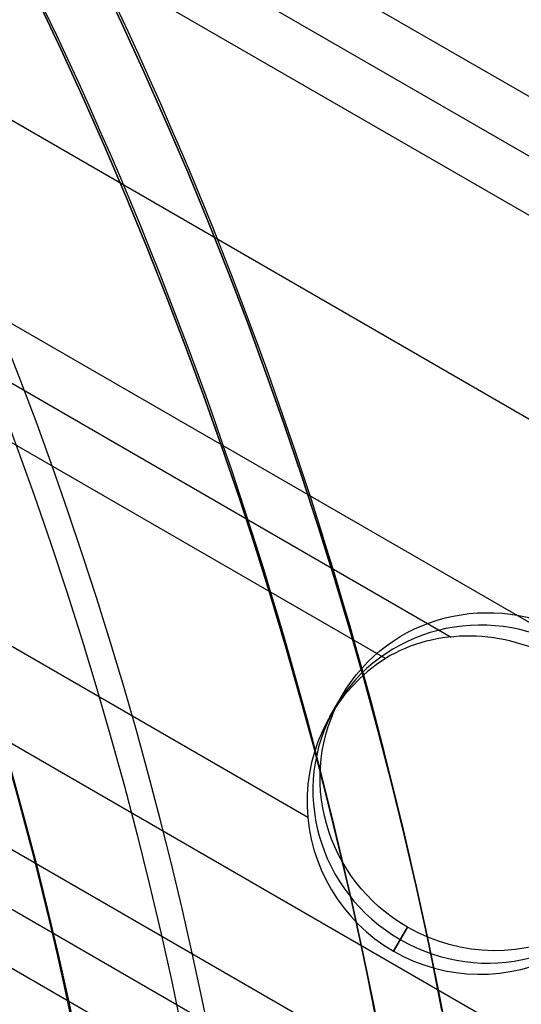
# Model space of a CAD drawing. Extents: x 16051 to 17254, y -2088 to -1046.
# Tile 35 of 62: x 16709.45 to 16717.02, y -1692.75 to -1677.9. Entities that reach past the tile are written whole.
import ezdxf

# ---------------------------------------------------------------- set-up
doc = ezdxf.new("R2010")
doc.units = 0
doc.layers.get('0').update_dxf_attribs({"linetype": 'CONTINUOUS'})
doc.layers.add('COLOR', color=7, linetype='CONTINUOUS')

msp = doc.modelspace()

# ---------------------------------------------------------------- linework, layer by layer
for p, q in [((16706.24172979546, -1672.767923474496, 51.53582247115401), (17251.82869848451, -1987.762706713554, 51.53582247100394)), ((16705.85341917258, -1673.440497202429, 51.95876595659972), (17251.44038786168, -1988.43528044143, 51.95876595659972)), ((17251.05207723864, -1989.107854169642, 52.38170944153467), (16705.46510854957, -1674.113070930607, 52.38170944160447)), ((16704.13538964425, -1676.416211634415, 52.75204269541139), (17249.72235833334, -1991.410994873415, 52.75204269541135)), ((17248.39263942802, -1993.714135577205, 53.1223759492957), (16702.80567073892, -1678.719352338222, 53.12237594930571)), ((16702.41736011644, -1679.391926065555, 53.54531943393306), (16715.9598217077, -1687.21066991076, 53.54531943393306)), ((16714.9660046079, -1687.533654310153, 53.96826291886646), (16702.02904949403, -1680.064499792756, 53.96826291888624)), ((16702.36279174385, -1683.328040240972, 54.33859617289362), (16713.79380635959, -1689.92773960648, 54.33859617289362)), ((17245.64764317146, -1998.468608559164, 56.4424488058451), (16703.75398332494, -1685.606158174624, 56.4424488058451)), ((17244.95658037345, -1999.665564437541, 54.70892942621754), (16704.10416529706, -1687.404277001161, 54.70892942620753)), ((16714.12847784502, -1688.411643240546, 54.13375792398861), (16714.31172167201, -1688.094255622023, 55.72119035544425)), ((16704.59582007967, -1688.584898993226, 55.13187291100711), (17244.56826975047, -2000.338138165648, 55.13187291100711)), ((17244.17995912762, -2001.010711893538, 55.5548163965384), (16705.04684664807, -1689.742064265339, 55.55481639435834)), ((16715.29670663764, -1691.588211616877, 56.30606309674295), (16715.08736025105, -1691.950810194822, 54.49250545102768)), ((16715.08736025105, -1691.950810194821, 54.49250545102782), (16715.29670663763, -1691.588211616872, 56.30606309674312)), ((16715.08736025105, -1691.950810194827, 54.49250545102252), (16715.29670663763, -1691.588211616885, 56.30606309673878))]:
    msp.add_line(p, q)
at = {"extrusion": (0.1124755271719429, 0.1948133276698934, 0.9743700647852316)}
msp.add_lwpolyline([(-15309.47030365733, -6720.994009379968), (-15309.98085325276, -6720.685040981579), (-15310.48939906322, -6720.371376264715), (-15310.99588066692, -6720.053034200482), (-15311.50023783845, -6719.730034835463), (-15312.00241057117, -6719.402399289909), (-15312.50233909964, -6719.070149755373), (-15312.99996392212, -6718.733309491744), (-15313.49522582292, -6718.391902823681), (-15313.98806589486, -6718.045955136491), (-15314.47842556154, -6717.695492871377), (-15314.96624659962, -6717.340543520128), (-15315.45147116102, -6716.981135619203), (-15315.93404179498, -6716.617298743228), (-15316.41390147, -6716.24906349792), (-15316.89099359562, -6715.876461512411), (-15317.36526204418, -6715.499525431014), (-15317.83665117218, -6715.118288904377), (-15318.30510584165, -6714.732786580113), (-15318.7705714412, -6714.343054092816), (-15319.23299390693, -6713.949128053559), (-15319.69231974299, -6713.551046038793), (-15320.14849604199, -6713.148846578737), (-15320.6014705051, -6712.742569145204), (-15321.05119146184, -6712.332254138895), (-15321.49760788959, -6711.917942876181), (-15321.94066943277, -6711.499677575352), (-15322.38032642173, -6711.077501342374), (-15322.8165298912, -6710.651458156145), (-15323.24923159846, -6710.221592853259), (-15323.67838404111, -6709.787951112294), (-15324.10394047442, -6709.350579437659), (-15324.52585492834, -6708.909525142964), (-15324.94408222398, -6708.464836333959), (-15325.35857798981, -6708.016561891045), (-15325.76929867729, -6707.564751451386), (-15326.17620157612, -6707.10945539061), (-15326.579244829, -6706.65072480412), (-15326.9783874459, -6706.188611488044), (-15327.37358931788, -6705.723167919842), (-15327.76481123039, -6705.25444723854), (-15328.15201487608, -6704.782503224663), (-15328.53516286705, -6704.307390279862), (-15328.91421874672, -6703.829163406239), (-15329.28914700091, -6703.347878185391), (-15329.65991306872, -6702.863590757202), (-15330.02648335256, -6702.376357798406), (-15330.38882522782, -6701.886236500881), (-15330.74690705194, -6701.393284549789), (-15331.10069817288, -6700.897560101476), (-15331.4501689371, -6700.399121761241), (-15331.79529069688, -6699.898028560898), (-15332.13603581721, -6699.394339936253), (-15332.47237768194, -6698.888115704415), (-15332.80429069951, -6698.379416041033), (-15333.131750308, -6697.868301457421), (-15333.45473297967, -6697.354832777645), (-15333.77321622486, -6696.839071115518), (-15334.08717859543, -6696.321077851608), (-15334.39659968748, -6695.800914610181), (-15334.7014601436, -6695.278643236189), (-15335.00174165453, -6694.754325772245), (-15335.29742696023, -6694.228024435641), (-15335.58849985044, -6693.699801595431), (-15335.87494516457, -6693.16971974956), (-15336.15674879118, -6692.637841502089), (-15336.4338976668, -6692.10422954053), (-15336.70637977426, -6691.56894661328), (-15336.97418414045, -6691.032055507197), (-15337.23730083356, -6690.493619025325), (-15337.49572095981, -6689.953699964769), (-15337.74943665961, -6689.41236109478), (-15337.9984411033, -6688.869665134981), (-15338.24272848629, -6688.325674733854), (-15338.48229402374, -6687.780452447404), (-15338.71713394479, -6687.234060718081), (-15338.94724548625, -6686.686561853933), (-15339.1726268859, -6686.138018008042), (-15339.39327737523, -6685.588491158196), (-15339.60919717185, -6685.038043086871), (-15339.82038747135, -6684.486735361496), (-15340.02685043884, -6683.934629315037), (-15340.22858919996, -6683.381786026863), (-15340.42560783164, -6682.828266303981), (-15340.61791135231, -6682.274130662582), (-15340.80550571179, -6681.719439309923), (-15340.98839778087, -6681.164252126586), (-15341.16659534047, -6680.60862864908), (-15341.34010707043, -6680.05262805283), (-15341.50894253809, -6679.496309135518), (-15341.67311218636, -6678.939730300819), (-15341.83262732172, -6678.382949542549), (-15341.98750010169, -6677.826024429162), (-15342.13774352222, -6677.269012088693), (-15342.28337140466, -6676.711969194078), (-15342.42439838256, -6676.154951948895), (-15342.56083988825, -6675.598016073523), (-15342.69271213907, -6675.04121679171), (-15342.82003212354, -6674.484608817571), (-15342.9428175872, -6673.928246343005), (-15343.06108701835, -6673.37218302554), (-15343.17485963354, -6672.816471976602), (-15343.28415536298, -6672.261165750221), (-15343.38899483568, -6671.70631633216), (-15343.48939936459, -6671.15197512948), (-15343.58539093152, -6670.598192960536), (-15343.67699217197, -6670.045020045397), (-15343.76422635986, -6669.492505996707), (-15343.84711739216, -6668.940699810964), (-15343.92568977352, -6668.389649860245), (-15343.99996860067, -6667.839403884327), (-15344.06997954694, -6667.290008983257), (-15344.13574884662, -6666.741511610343), (-15344.19730327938, -6666.19395756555), (-15344.25467015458, -6665.64739198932), (-15344.30787729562, -6665.101859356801), (-15344.35695302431, -6664.5574034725), (-15344.4019261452, -6664.014067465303), (-15344.44282592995, -6663.471893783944), (-15344.4796821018, -6662.930924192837), (-15344.51252481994, -6662.391199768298), (-15344.54138466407, -6661.852760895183), (-15344.56629261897, -6661.315647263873), (-15344.58728005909, -6660.779897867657), (-15344.60437873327, -6660.245551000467), (-15344.61762074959, -6659.712644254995), (-15344.6270385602, -6659.181214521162), (-15344.63266494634, -6658.651297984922), (-15344.63453300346, -6658.122930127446), (-15344.6327337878, -6657.604389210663), (-15344.62731513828, -6657.08435597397), (-15344.61824576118, -6656.562863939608), (-15344.60549465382, -6656.039947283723), (-15344.58903111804, -6655.51564083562), (-15344.56882477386, -6654.989980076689), (-15344.54484557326, -6654.463001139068), (-15344.51706381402, -6653.934740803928), (-15344.48545015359, -6653.405236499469), (-15344.44997562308, -6652.874526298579), (-15344.41061164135, -6652.342648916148), (-15344.36733002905, -6651.809643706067), (-15344.32010302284, -6651.275550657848), (-15344.26890328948, -6650.740410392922), (-15344.21370394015, -6650.204264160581), (-15344.15447854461, -6649.667153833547), (-15344.09120114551, -6649.129121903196), (-15344.02384627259, -6648.590211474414), (-15343.952388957, -6648.050466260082), (-15343.87680474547, -6647.509930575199), (-15343.79706971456, -6646.968649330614), (-15343.71316048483, -6646.426668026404), (-15343.62505423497, -6645.884032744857), (-15343.53272871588, -6645.340790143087), (-15343.43616226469, -6644.796987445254), (-15343.33533381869, -6644.252672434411), (-15343.2302229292, -6643.707893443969), (-15343.1208097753, -6643.162699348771), (-15343.00707517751, -6642.617139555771), (-15342.8890006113, -6642.07126399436), (-15342.76656822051, -6641.525123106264), (-15342.63976083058, -6640.978767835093), (-15342.50856196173, -6640.432249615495), (-15342.37295584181, -6639.885620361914), (-15342.23292741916, -6639.338932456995), (-15342.08846237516, -6638.792238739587), (-15341.93954713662, -6638.245592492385), (-15341.78616888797, -6637.699047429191), (-15341.62831558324, -6637.15265768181), (-15341.46597595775, -6636.606477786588), (-15341.29913953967, -6636.060562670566), (-15341.12779666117, -6635.514967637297), (-15340.95193846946, -6634.969748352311), (-15340.77155693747, -6634.424960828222), (-15340.58664487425, -6633.880661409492), (-15340.39719593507, -6633.336906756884), (-15340.20320463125, -6632.793753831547), (-15340.00466633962, -6632.251259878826), (-15339.80157731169, -6631.709482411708), (-15339.59393468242, -6631.168479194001), (-15339.38173647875, -6630.628308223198), (-15339.16498162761, -6630.089027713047), (-15338.94366996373, -6629.55069607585), (-15338.71780223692, -6629.013371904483), (-15338.48738011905, -6628.477113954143), (-15338.25240621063, -6627.941981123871), (-15338.01288404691, -6627.40803243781), (-15337.76881810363, -6626.875327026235), (-15337.52021380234, -6626.343924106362), (-15337.26707751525, -6625.813882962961), (-15337.00941656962, -6625.285262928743), (-15336.74723925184, -6624.758123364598), (-15336.48055481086, -6624.232523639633), (-15336.20937346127, -6623.708523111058), (-15335.93370638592, -6623.186181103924), (-15335.65356573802, -6622.665556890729), (-15335.36896464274, -6622.146709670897), (-15335.07991719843, -6621.629698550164), (-15334.78643847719, -6621.114582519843), (-15334.48854452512, -6620.601420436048), (-15334.18625236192, -6620.090270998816), (-15333.87957998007, -6619.581192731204), (-15333.5685463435, -6619.074243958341), (-15333.25317138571, -6618.569482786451), (-15332.93347600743, -6618.066967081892), (-15332.60948207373, -6617.566754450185), (-15332.28121241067, -6617.068902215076), (-15331.94869080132, -6616.573467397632), (-15331.61194198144, -6616.080506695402), (-15331.2709916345, -6615.590076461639), (-15330.92586638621, -6615.102232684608), (-15330.57659379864, -6614.617030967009), (-15330.22320236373, -6614.134526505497), (-15329.86572149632, -6613.654774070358), (-15329.50418152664, -6613.1778279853), (-15329.13861369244, -6612.703742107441), (-15328.7690501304, -6612.232569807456), (-15328.39552386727, -6611.764363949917), (-15328.01806881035, -6611.299176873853), (-15327.63671973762, -6610.837060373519), (-15327.25151228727, -6610.378065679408), (-15326.86248294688, -6609.92224343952), (-15326.46966904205, -6609.469643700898), (-15326.0731087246, -6609.020315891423), (-15325.67284096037, -6608.574308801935), (-15325.26890551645, -6608.131670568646), (-15324.86134294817, -6607.69244865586), (-15324.45019458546, -6607.256689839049), (-15324.03550251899, -6606.824440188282), (-15323.61730958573, -6606.395745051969), (-15323.19565935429, -6605.970649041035), (-15322.77059610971, -6605.54919601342), (-15322.342164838, -6605.131429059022), (-15321.91041121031, -6604.717390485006), (-15321.47538156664, -6604.307121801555), (-15321.03712289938, -6603.900663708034), (-15320.59568283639, -6603.498056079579), (-15320.15110962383, -6603.099337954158), (-15319.7034521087, -6602.704547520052), (-15319.25275972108, -6602.313722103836), (-15318.79908245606, -6601.926898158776), (-15318.34247085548, -6601.54411125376), (-15317.88297598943, -6601.165396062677), (-15317.42064943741, -6600.790786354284), (-15316.95554326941, -6600.420314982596), (-15316.4877100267, -6600.054013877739), (-15316.01720270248, -6599.691914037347), (-15315.54407472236, -6599.334045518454), (-15315.06837992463, -6598.980437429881), (-15314.59017254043, -6598.63111792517), (-15314.10950717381, -6598.286114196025), (-15313.62643878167, -6597.945452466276), (-15313.14102265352, -6597.609157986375), (-15312.65331439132, -6597.277255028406), (-15312.16336988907, -6596.949766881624), (-15311.67124531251, -6596.626715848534), (-15311.17699707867, -6596.308123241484), (-15310.68068183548, -6595.994009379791)], dxfattribs=at)
at = {"extrusion": (0.1124755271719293, 0.1948133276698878, 0.9743700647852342)}
msp.add_lwpolyline([(-15308.55944587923, -6595.994009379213), (-15309.08051549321, -6596.298800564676), (-15309.59963515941, -6596.60845085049), (-15310.11674160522, -6596.922942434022), (-15310.6317717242, -6597.242256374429), (-15311.14466260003, -6597.566372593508), (-15311.6553515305, -6597.895269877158), (-15312.16377605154, -6598.228925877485), (-15312.66987396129, -6598.567317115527), (-15313.17358334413, -6598.91041898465), (-15313.67484259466, -6599.258205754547), (-15314.17359044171, -6599.610650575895), (-15314.66976597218, -6599.967725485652), (-15315.16330865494, -6600.329401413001), (-15315.65415836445, -6600.695648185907), (-15316.14225540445, -6601.066434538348), (-15316.62754053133, -6601.441728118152), (-15317.10995497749, -6601.821495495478), (-15317.58944047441, -6602.205702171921), (-15318.06593927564, -6602.594312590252), (-15318.53939417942, -6602.987290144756), (-15319.00974855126, -6603.384597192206), (-15319.47694634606, -6603.786195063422), (-15319.94093213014, -6604.192044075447), (-15320.40165110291, -6604.602103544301), (-15320.85904911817, -6605.016331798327), (-15321.31307270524, -6605.434686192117), (-15321.7636690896, -6605.857123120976), (-15322.21078621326, -6606.283598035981), (-15322.65437275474, -6606.714065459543), (-15323.09437814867, -6607.148479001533), (-15323.53075260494, -6607.586791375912), (-15323.96344712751, -6608.028954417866), (-15324.3924135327, -6608.474919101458), (-15324.81760446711, -6608.924635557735), (-15325.238973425, -6609.378053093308), (-15325.6564747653, -6609.835120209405), (-15326.070063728, -6610.295784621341), (-15326.47969645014, -6610.759993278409), (-15326.88532998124, -6611.22769238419), (-15327.28692229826, -6611.698827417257), (-15327.68443231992, -6612.173343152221), (-15328.07781992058, -6612.651183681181), (-15328.4670459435, -6613.132292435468), (-15328.85207221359, -6613.616612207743), (-15329.23286154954, -6614.104085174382), (-15329.60937777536, -6614.594652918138), (-15329.98158573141, -6615.08825645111), (-15330.34945128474, -6615.584836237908), (-15330.71294133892, -6616.084332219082), (-15331.07202384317, -6616.586683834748), (-15331.42666780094, -6617.091830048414), (-15331.77684327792, -6617.599709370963), (-15332.12252140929, -6618.11025988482), (-15332.46367440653, -6618.623419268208), (-15332.80027556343, -6619.139124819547), (-15333.13229926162, -6619.657313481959), (-15333.45972097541, -6620.177921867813), (-15333.78251727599, -6620.700886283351), (-15334.10066583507, -6621.226142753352), (-15334.41414542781, -6621.753627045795), (-15334.72293593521, -6622.283274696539), (-15335.02701834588, -6622.815021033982), (-15335.32637475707, -6623.348801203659), (-15335.62098837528, -6623.884550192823), (-15335.91084351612, -6624.422202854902), (-15336.19592560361, -6624.961693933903), (-15336.4762211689, -6625.502958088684), (-15336.75171784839, -6626.045929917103), (-15337.02240438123, -6626.590543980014), (-15337.28827060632, -6627.136734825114), (-15337.54930745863, -6627.684437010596), (-15337.80550696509, -6628.233585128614), (-15338.0568622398, -6628.784113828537), (-15338.30336747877, -6629.335957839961), (-15338.54501795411, -6629.889051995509), (-15338.78181000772, -6630.443331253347), (-15339.01374104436, -6630.998730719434), (-15339.24080952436, -6631.555185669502), (-15339.46301495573, -6632.112631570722), (-15339.68035788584, -6632.671004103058), (-15339.89283989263, -6633.230239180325), (-15340.10046357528, -6633.790272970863), (-15340.30323254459, -6634.351041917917), (-15340.50115141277, -6634.912482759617), (-15340.69422578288, -6635.474532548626), (-15340.88246223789, -6636.037128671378), (-15341.06586832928, -6636.600208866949), (-15341.2444525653, -6637.163711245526), (-15341.41822439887, -6637.727574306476), (-15341.58719421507, -6638.291736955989), (-15341.75137331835, -6638.856138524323), (-15341.91077391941, -6639.420718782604), (-15342.06540912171, -6639.9854179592), (-15342.21529290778, -6640.550176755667), (-15342.36044012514, -6641.114936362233), (-15342.50086647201, -6641.67963847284), (-15342.63658848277, -6642.24422529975), (-15342.76762351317, -6642.808639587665), (-15342.89398972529, -6643.372824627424), (-15343.01570607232, -6643.936724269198), (-15343.13279228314, -6644.500282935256), (-15343.24526884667, -6645.06344563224), (-15343.35315699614, -6645.626157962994), (-15343.4564786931, -6646.188366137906), (-15343.55525661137, -6646.750016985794), (-15343.64951412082, -6647.311057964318), (-15343.73927527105, -6647.871437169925), (-15343.82456477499, -6648.431103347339), (-15343.90540799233, -6648.990005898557), (-15343.98183091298, -6649.548094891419), (-15344.05386014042, -6650.105321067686), (-15344.12152287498, -6650.661635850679), (-15344.18484689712, -6651.216991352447), (-15344.24386055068, -6651.771340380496), (-15344.29859272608, -6652.324636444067), (-15344.34907284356, -6652.876833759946), (-15344.39533083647, -6653.427887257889), (-15344.43739713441, -6653.977752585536), (-15344.47530264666, -6654.526386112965), (-15344.50907874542, -6655.073744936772), (-15344.53875724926, -6655.61978688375), (-15344.56437040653, -6656.164470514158), (-15344.58595087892, -6656.707755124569), (-15344.60353172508, -6657.249600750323), (-15344.61714638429, -6657.789968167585), (-15344.62682866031, -6658.328818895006), (-15344.63261270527, -6658.866115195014), (-15344.63453300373, -6659.401820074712), (-15344.63278133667, -6659.913463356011), (-15344.62750615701, -6660.426560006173), (-15344.61867739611, -6660.941077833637), (-15344.60626526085, -6661.456984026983), (-15344.59024024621, -6661.974245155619), (-15344.57057314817, -6662.492827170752), (-15344.54723507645, -6663.012695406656), (-15344.52019746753, -6663.533814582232), (-15344.48943209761, -6664.056148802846), (-15344.45491109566, -6664.579661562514), (-15344.4166069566, -6665.104315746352), (-15344.37449255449, -6665.630073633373), (-15344.32854115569, -6666.156896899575), (-15344.27872643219, -6666.68474662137), (-15344.22502247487, -6667.213583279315), (-15344.16740380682, -6667.743366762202), (-15344.1058453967, -6668.274056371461), (-15344.04032267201, -6668.805610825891), (-15343.97081153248, -6669.337988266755), (-15343.89728836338, -6669.871146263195), (-15343.8197300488, -6670.405041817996), (-15343.73811398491, -6670.939631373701), (-15343.65241809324, -6671.474870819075), (-15343.56262083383, -6672.010715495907), (-15343.46870121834, -6672.547120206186), (-15343.37063882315, -6673.084039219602), (-15343.26841380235, -6673.621426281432), (-15343.16200690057, -6674.159234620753), (-15343.05139946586, -6674.697416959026), (-15342.93657346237, -6675.23592551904), (-15342.81751148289, -6675.774712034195), (-15342.69419676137, -6676.313727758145), (-15342.5666131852, -6676.852923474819), (-15342.43474530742, -6677.392249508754), (-15342.29857835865, -6677.9316557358), (-15342.15809825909, -6678.471091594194), (-15342.01329163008, -6679.010506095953), (-15341.86414580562, -6679.549847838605), (-15341.71064884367, -6680.089065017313), (-15341.55278953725, -6680.628105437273), (-15341.39055742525, -6681.166916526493), (-15341.22394280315, -6681.705445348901), (-15341.05293673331, -6682.243638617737), (-15340.87753105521, -6682.781442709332), (-15340.69771839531, -6683.318803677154), (-15340.51349217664, -6683.855667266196), (-15340.32484662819, -6684.391978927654), (-15340.13177679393, -6684.927683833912), (-15339.93427854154, -6685.462726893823), (-15339.73234857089, -6685.997052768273), (-15339.5259844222, -6686.530605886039), (-15339.31518448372, -6687.063330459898), (-15339.09994799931, -6687.595170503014), (-15338.88027507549, -6688.126069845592), (-15338.6561666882, -6688.655972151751), (-15338.42762468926, -6689.184820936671), (-15338.1946518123, -6689.712559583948), (-15337.95725167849, -6690.239131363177), (-15337.71542880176, -6690.76447944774), (-15337.46918859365, -6691.288546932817), (-15337.21853736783, -6691.811276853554), (-15336.9634823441, -6692.332612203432), (-15336.70403165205, -6692.852495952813), (-15336.44019433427, -6693.370871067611), (-15336.17198034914, -6693.88768052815), (-15335.89940057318, -6694.402867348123), (-15335.62246680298, -6694.916374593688), (-15335.34119175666, -6695.428145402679), (-15335.05558907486, -6695.938123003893), (-15334.76567332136, -6696.446250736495), (-15334.47145998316, -6696.952472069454), (-15334.17296547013, -6697.456730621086), (-15333.87020711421, -6697.958970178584), (-15333.56320316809, -6698.459134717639), (-15333.25197280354, -6698.957168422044), (-15332.93653610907, -6699.4530157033), (-15332.61691408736, -6699.946621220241), (-15332.29312865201, -6700.437929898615), (-15331.96520262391, -6700.926886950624), (-15331.63315972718, -6701.413437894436), (-15331.2970245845, -6701.897528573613), (-15330.95682271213, -6702.379105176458), (-15330.6125805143, -6702.85811425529), (-15330.26432527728, -6703.334502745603), (-15329.91208516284, -6703.808217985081), (-15329.55588920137, -6704.279207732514), (-15329.19576728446, -6704.747420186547), (-15328.83175015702, -6705.212804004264), (-15328.463869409, -6705.675308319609), (-15328.09215746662, -6706.134882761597), (-15327.71664758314, -6706.591477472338), (-15327.33737382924, -6707.045043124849), (-15326.95437108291, -6707.495530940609), (-15326.56767501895, -6707.942892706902), (-15326.17732209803, -6708.387080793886), (-15325.78334955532, -6708.828048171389), (-15325.38579538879, -6709.26574842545), (-15324.98469834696, -6709.700135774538), (-15324.58009791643, -6710.131165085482), (-15324.17203430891, -6710.558791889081), (-15323.76054844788, -6710.982972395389), (-15323.34568195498, -6711.403663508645), (-15322.92747713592, -6711.820822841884), (-15322.50597696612, -6712.23440873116), (-15322.08122507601, -6712.644380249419), (-15321.65326573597, -6713.050697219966), (-15321.222143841, -6713.453320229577), (-15320.78790489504, -6713.852210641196), (-15320.35059499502, -6714.247330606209), (-15319.91026081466, -6714.63864307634), (-15319.46694958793, -6715.026111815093), (-15319.02070909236, -6715.409701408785), (-15318.57158763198, -6715.789377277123), (-15318.11963402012, -6716.165105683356), (-15317.66489756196, -6716.53685374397), (-15317.20742803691, -6716.904589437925), (-15316.74727568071, -6717.268281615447), (-15316.28449116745, -6717.627900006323), (-15315.81912559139, -6717.983415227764), (-15315.35123044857, -6718.334798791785), (-15314.88085761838, -6718.682023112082), (-15314.40805934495, -6719.02506151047), (-15313.93288821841, -6719.363888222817), (-15313.45539715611, -6719.698478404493), (-15312.97563938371, -6720.028808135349), (-15312.49366841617, -6720.354854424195), (-15312.00953803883, -6720.676595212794), (-15311.52330228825, -6720.994009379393)], dxfattribs=at)
at = {"extrusion": (0.1124755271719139, 0.1948133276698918, 0.9743700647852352)}
msp.add_lwpolyline([(-15314.92049179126, -6595.994009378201), (-15315.39590661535, -6596.329127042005), (-15315.86907008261, -6596.668318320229), (-15316.3399330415, -6597.011559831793), (-15316.80844663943, -6597.358827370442), (-15317.27456233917, -6597.710095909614), (-15317.73823193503, -6598.065339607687), (-15318.19940756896, -6598.424531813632), (-15318.65804174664, -6598.787645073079), (-15319.11408735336, -6599.154651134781), (-15319.56749766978, -6599.525520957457), (-15320.0182263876, -6599.900224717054), (-15320.46622762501, -6600.278731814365), (-15320.91145594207, -6600.661010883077), (-15321.35386635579, -6601.047029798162), (-15321.7934143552, -6601.436755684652), (-15322.23005591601, -6601.830154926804), (-15322.66374751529, -6602.227193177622), (-15323.09444614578, -6602.627835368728), (-15323.52210933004, -6603.032045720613), (-15323.94669513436, -6603.439787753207), (-15324.36816218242, -6603.85102429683), (-15324.78646966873, -6604.265717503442), (-15325.20157737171, -6604.683828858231), (-15325.61344566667, -6605.10531919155), (-15326.02203553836, -6605.53014869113), (-15326.42730859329, -6605.958276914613), (-15326.82922707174, -6606.389662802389), (-15327.22775385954, -6606.82426469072), (-15327.62285249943, -6607.262040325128), (-15328.01448720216, -6607.70294687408), (-15328.40262285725, -6608.146940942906), (-15328.78722504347, -6608.593978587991), (-15329.16826003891, -6609.044015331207), (-15329.54569483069, -6609.497006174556), (-15329.91949712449, -6609.952905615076), (-15330.28963535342, -6610.411667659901), (-15330.65607868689, -6610.87324584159), (-15331.0187970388, -6611.337593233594), (-15331.37776107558, -6611.804662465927), (-15331.73294222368, -6612.274405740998), (-15332.08431267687, -6612.746774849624), (-15332.43184540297, -6613.221721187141), (-15332.77551415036, -6613.699195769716), (-15333.11529345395, -6614.179149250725), (-15333.45115864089, -6614.66153193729), (-15333.78308583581, -6615.146293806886), (-15334.11105196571, -6615.633384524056), (-15334.43503476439, -6616.122753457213), (-15334.75501277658, -6616.614349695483), (-15335.07096536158, -6617.108122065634), (-15335.38287269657, -6617.604019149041), (-15335.69071577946, -6618.101989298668), (-15335.99447643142, -6618.601980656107), (-15336.29413729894, -6619.103941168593), (-15336.58968185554, -6619.607818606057), (-15336.88109440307, -6620.113560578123), (-15337.16836007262, -6620.621114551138), (-15337.45146482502, -6621.130427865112), (-15337.73039545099, -6621.641447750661), (-15338.00513957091, -6622.15412134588), (-15338.27568563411, -6622.668395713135), (-15338.54202291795, -6623.184217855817), (-15338.80414152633, -6623.701534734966), (-15339.06203238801, -6624.220293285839), (-15339.31568725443, -6624.740440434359), (-15339.56509869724, -6625.261923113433), (-15339.81026010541, -6625.784688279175), (-15340.0511656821, -6626.308682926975), (-15340.28781044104, -6626.83385410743), (-15340.52019020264, -6627.360148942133), (-15340.74830158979, -6627.887514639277), (-15340.97214202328, -6628.415898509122), (-15341.1917097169, -6628.945247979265), (-15341.40700367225, -6629.475510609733), (-15341.6180236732, -6630.006634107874), (-15341.8247702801, -6630.538566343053), (-15342.02724482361, -6631.071255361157), (-15342.22544939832, -6631.604649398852), (-15342.41938685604, -6632.138696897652), (-15342.60906079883, -6632.673346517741), (-15342.79447557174, -6633.208547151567), (-15342.97563625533, -6633.744247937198), (-15343.15254865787, -6634.280398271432), (-15343.32521930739, -6634.816947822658), (-15343.49365544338, -6635.353846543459), (-15343.65786500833, -6635.891044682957), (-15343.81785663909, -6636.4284927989), (-15343.97363965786, -6636.966141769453), (-15344.12522406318, -6637.50394280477), (-15344.27262052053, -6638.041847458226), (-15344.41584035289, -6638.579807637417), (-15344.55489553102, -6639.117775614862), (-15344.68979866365, -6639.655704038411), (-15344.82056298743, -6640.19354594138), (-15344.94720235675, -6640.731254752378), (-15345.06973123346, -6641.268784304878), (-15345.18816467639, -6641.806088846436), (-15345.30251833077, -6642.343123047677), (-15345.41280841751, -6642.879842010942), (-15345.51905172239, -6643.416201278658), (-15345.62126558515, -6643.952156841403), (-15345.71946788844, -6644.487665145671), (-15345.81367704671, -6645.02268310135), (-15345.90391199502, -6645.557168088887), (-15345.99019217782, -6646.091077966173), (-15346.07253753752, -6646.624371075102), (-15346.15096850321, -6647.157006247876), (-15346.22550597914, -6647.688942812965), (-15346.2961713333, -6648.22014060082), (-15346.36298638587, -6648.750559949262), (-15346.4259733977, -6649.280161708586), (-15346.48515505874, -6649.808907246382), (-15346.54055447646, -6650.336758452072), (-15346.5921951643, -6650.863677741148), (-15346.64010103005, -6651.389628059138), (-15346.68429636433, -6651.914572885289), (-15346.724805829, -6652.438476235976), (-15346.76165444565, -6652.961302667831), (-15346.79486758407, -6653.483017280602), (-15346.82447095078, -6654.003585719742), (-15346.85049057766, -6654.522974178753), (-15346.87295281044, -6655.041149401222), (-15346.89188429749, -6655.558078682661), (-15346.90731197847, -6656.073729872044), (-15346.91926307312, -6656.588071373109), (-15346.92776507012, -6657.101072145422), (-15346.93284571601, -6657.612701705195), (-15346.9345330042, -6658.122930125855), (-15346.93278552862, -6658.642178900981), (-15346.92752331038, -6659.162878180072), (-15346.91871685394, -6659.68499640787), (-15346.90633692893, -6660.208501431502), (-15346.89035458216, -6660.733360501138), (-15346.87074114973, -6661.259540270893), (-15346.8474682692, -6661.787006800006), (-15346.82050789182, -6662.315725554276), (-15346.78983229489, -6662.845661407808), (-15346.75541409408, -6663.37677864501), (-15346.71722625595, -6663.909040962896), (-15346.67524211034, -6664.442411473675), (-15346.62943536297, -6664.976852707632), (-15346.57978010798, -6665.512326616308), (-15346.52625084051, -6666.048794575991), (-15346.46882246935, -6666.586217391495), (-15346.40747032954, -6667.124555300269), (-15346.342170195, -6667.663767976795), (-15346.27289829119, -6668.203814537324), (-15346.19963130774, -6668.744653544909), (-15346.12234641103, -6669.286243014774), (-15346.0410212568, -6669.828540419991), (-15345.95563400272, -6670.371502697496), (-15345.86616332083, -6670.915086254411), (-15345.7725884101, -6671.459246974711), (-15345.67488900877, -6672.003940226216), (-15345.5730454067, -6672.549120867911), (-15345.46703845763, -6673.094743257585), (-15345.35684959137, -6673.640761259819), (-15345.24246082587, -6674.187128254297), (-15345.12385477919, -6674.733797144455), (-15345.0010146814, -6675.280720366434), (-15344.87392438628, -6675.827849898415), (-15344.74256838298, -6676.375137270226), (-15344.60693180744, -6676.922533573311), (-15344.46700045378, -6677.469989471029), (-15344.3227607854, -6678.017455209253), (-15344.17419994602, -6678.564880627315), (-15344.02130577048, -6679.112215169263), (-15343.86406679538, -6679.659407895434), (-15343.70247226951, -6680.206407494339), (-15343.53651216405, -6680.753162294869), (-15343.36617718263, -6681.299620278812), (-15343.19145877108, -6681.845729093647), (-15343.01234912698, -6682.391436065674), (-15342.82884120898, -6682.936688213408), (-15342.64092874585, -6683.481432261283), (-15342.44860624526, -6684.025614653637), (-15342.25186900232, -6684.569181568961), (-15342.05071310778, -6685.112078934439), (-15341.845135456, -6685.65425244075), (-15341.63513375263, -6686.195647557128), (-15341.42070652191, -6686.736209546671), (-15341.20185311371, -6687.275883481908), (-15340.97857371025, -6687.814614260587), (-15340.75086933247, -6688.352346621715), (-15340.51874184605, -6688.8890251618), (-15340.28219396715, -6689.424594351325), (-15340.04122926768, -6689.958998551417), (-15339.79585218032, -6690.492182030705), (-15339.54606800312, -6691.024088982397), (-15339.29188290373, -6691.554663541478), (-15339.03330392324, -6692.083849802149), (-15338.77033897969, -6692.611591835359), (-15338.50299687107, -6693.137833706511), (-15338.23128727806, -6693.662519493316), (-15337.95522076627, -6694.185593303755), (-15337.6748087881, -6694.70699929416), (-15337.39006368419, -6695.226681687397), (-15337.10099868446, -6695.744584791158), (-15336.80762790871, -6696.260653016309), (-15336.50996636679, -6696.774830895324), (-15336.20802995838, -6697.287063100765), (-15335.90183547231, -6697.797294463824), (-15335.59140058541, -6698.305469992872), (-15335.276743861, -6698.81153489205), (-15334.95788474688, -6699.315434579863), (-15334.63484357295, -6699.817114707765), (-15334.30764154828, -6700.316521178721), (-15333.97630075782, -6700.813600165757), (-15333.64084415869, -6701.30829813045), (-15333.30129557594, -6701.800561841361), (-15332.95767969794, -6702.290338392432), (-15332.6100220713, -6702.777575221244), (-15332.25834909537, -6703.262220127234), (-15331.9026880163, -6703.744221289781), (-15331.54306692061, -6704.223527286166), (-15331.17951472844, -6704.700087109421), (-15330.81206118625, -6705.173850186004), (-15330.44073685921, -6705.644766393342), (-15330.06557312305, -6706.112786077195), (-15329.68660215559, -6706.577860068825), (-15329.30385692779, -6707.039939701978), (-15328.91737119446, -6707.498976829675), (-15328.52717948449, -6707.954923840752), (-15328.13331709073, -6708.407733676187), (-15327.73582005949, -6708.857359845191), (-15327.33472517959, -6709.303756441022), (-15326.93006997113, -6709.746878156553), (-15326.52189267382, -6710.18668029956), (-15326.11023223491, -6710.623118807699), (-15325.69512829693, -6711.056150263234), (-15325.27662118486, -6711.485731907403), (-15324.85475189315, -6711.911821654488), (-15324.4295620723, -6712.334378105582), (-15324.00109401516, -6712.753360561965), (-15323.56939064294, -6713.168729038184), (-15323.13449549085, -6713.580444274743), (-15322.69645269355, -6713.988467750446), (-15322.25530697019, -6714.392761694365), (-15321.81110360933, -6714.793289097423), (-15321.36388845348, -6715.190013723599), (-15320.91370788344, -6715.582900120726), (-15320.4606088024, -6715.971913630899), (-15320.00463861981, -6716.357020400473), (-15319.54584523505, -6716.738187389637), (-15319.0842770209, -6717.115382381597), (-15318.61998280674, -6717.488573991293), (-15318.15301186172, -6717.857731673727), (-15317.68341387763, -6718.222825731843), (-15317.21123895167, -6718.583827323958), (-15316.73653756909, -6718.940708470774), (-15316.25936058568, -6719.293442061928), (-15315.77975921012, -6719.642001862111), (-15315.2977849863, -6719.986362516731), (-15314.81348977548, -6720.326499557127), (-15314.32692573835, -6720.662389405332), (-15313.83814531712, -6720.994009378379)], dxfattribs=at)
at = {"extrusion": (0.1124755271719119, 0.1948133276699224, 0.9743700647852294)}
msp.add_lwpolyline([(-15315.67810926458, -6720.994009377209), (-15316.14404000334, -6720.656685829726), (-15316.60769940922, -6720.315426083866), (-15317.06904060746, -6719.970253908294), (-15317.52801703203, -6719.62119384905), (-15317.98458244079, -6719.268271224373), (-15318.43869093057, -6718.911512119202), (-15318.89029695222, -6718.550943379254), (-15319.33935532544, -6718.18659260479), (-15319.78582125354, -6717.818488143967), (-15320.22965033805, -6717.446659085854), (-15320.67079859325, -6717.071135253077), (-15321.10922246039, -6716.691947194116), (-15321.54487882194, -6716.309126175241), (-15321.97772501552, -6715.922704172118), (-15322.40771884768, -6715.532713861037), (-15322.83481860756, -6715.139188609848), (-15323.25898308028, -6714.742162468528), (-15323.68017156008, -6714.341670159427), (-15324.09834386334, -6713.937747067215), (-15324.51346034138, -6713.530429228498), (-15324.92548189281, -6713.119753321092), (-15325.33436997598, -6712.705756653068), (-15325.74008662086, -6712.288477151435), (-15326.14259444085, -6711.86795335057), (-15326.54185664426, -6711.444224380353), (-15326.93783704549, -6711.017329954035), (-15327.33050007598, -6710.587310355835), (-15327.71981079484, -6710.154206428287), (-15328.10573489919, -6709.718059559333), (-15328.48823873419, -6709.278911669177), (-15328.86728930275, -6708.836805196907), (-15329.242854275, -6708.3917830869), (-15329.61490199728, -6707.943888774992), (-15329.98340150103, -6707.493166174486), (-15330.34832251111, -6707.039659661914), (-15330.70963545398, -6706.583414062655), (-15331.06731146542, -6706.124474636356), (-15331.42132239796, -6705.662887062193), (-15331.77164082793, -6705.198697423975), (-15332.11824006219, -6704.731952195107), (-15332.46109414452, -6704.262698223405), (-15332.80017786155, -6703.790982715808), (-15333.13546674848, -6703.316853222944), (-15333.46693709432, -6702.840357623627), (-15333.79456594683, -6702.361544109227), (-15334.11833111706, -6701.880461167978), (-15334.43821118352, -6701.397157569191), (-15334.75418549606, -6700.911682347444), (-15335.06623417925, -6700.424084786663), (-15335.3743381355, -6699.934414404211), (-15335.67847904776, -6699.442720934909), (-15335.97863938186, -6698.949054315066), (-15336.27480238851, -6698.453464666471), (-15336.56695210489, -6697.956002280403), (-15336.85507335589, -6697.456717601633), (-15337.13915175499, -6696.955661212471), (-15337.41917370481, -6696.452883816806), (-15337.69512639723, -6695.948436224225), (-15337.9669978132, -6695.442369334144), (-15338.23477672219, -6694.934734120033), (-15338.4984526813, -6694.425581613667), (-15338.75801603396, -6693.9149628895), (-15339.01345790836, -6693.402929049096), (-15339.26477021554, -6692.889531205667), (-15339.51194564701, -6692.374820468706), (-15339.75497767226, -6691.858847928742), (-15339.99386053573, -6691.341664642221), (-15340.22858925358, -6690.823321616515), (-15340.4591596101, -6690.303869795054), (-15340.68556815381, -6689.783360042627), (-15340.90781219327, -6689.261843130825), (-15341.12588979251, -6688.739369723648), (-15341.33979976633, -6688.215990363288), (-15341.54954167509, -6687.691755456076), (-15341.7551158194, -6687.166715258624), (-15341.95652323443, -6686.640919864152), (-15342.15376568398, -6686.114419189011), (-15342.34684565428, -6685.587262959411), (-15342.53576634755, -6685.059500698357), (-15342.72053167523, -6684.5311817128), (-15342.9011462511, -6684.002355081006), (-15343.07761538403, -6683.473069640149), (-15343.24994507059, -6682.943373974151), (-15343.41814198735, -6682.413316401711), (-15343.58221348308, -6681.882944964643), (-15343.74216757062, -6681.352307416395), (-15343.89801291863, -6680.821451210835), (-15344.04975884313, -6680.290423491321), (-15344.19741529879, -6679.759271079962), (-15344.34099287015, -6679.228040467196), (-15344.48050276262, -6678.696777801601), (-15344.61595679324, -6678.165528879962), (-15344.7473673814, -6677.634339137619), (-15344.8747475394, -6677.103253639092), (-15344.99811086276, -6676.572317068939), (-15345.11747152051, -6676.04157372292), (-15345.23284424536, -6675.511067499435), (-15345.34424432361, -6674.980841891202), (-15345.45168758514, -6674.450939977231), (-15345.55519039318, -6673.921404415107), (-15345.654769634, -6673.392277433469), (-15345.75044270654, -6672.863600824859), (-15345.84222751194, -6672.335415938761), (-15345.93014244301, -6671.807763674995), (-15346.01420637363, -6671.280684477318), (-15346.09443864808, -6670.754218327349), (-15346.17085907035, -6670.228404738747), (-15346.24348789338, -6669.703282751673), (-15346.31234580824, -6669.1788909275), (-15346.37745393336, -6668.655267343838), (-15346.43883380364, -6668.132449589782), (-15346.49650735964, -6667.610474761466), (-15346.55049693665, -6667.089379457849), (-15346.60082525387, -6666.569199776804), (-15346.6475154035, -6666.049971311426), (-15346.69059083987, -6665.531729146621), (-15346.73007536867, -6665.014507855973), (-15346.76599313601, -6664.498341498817), (-15346.7983686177, -6663.983263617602), (-15346.82722660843, -6663.469307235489), (-15346.85259221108, -6662.956504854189), (-15346.87449082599, -6662.444888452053), (-15346.89294814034, -6661.934489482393), (-15346.90799011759, -6661.425338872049), (-15346.91964298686, -6660.917467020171), (-15346.92793323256, -6660.410903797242), (-15346.93288758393, -6659.905678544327), (-15346.93453300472, -6659.401820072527), (-15346.93274021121, -6658.875881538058), (-15346.92734126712, -6658.348455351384), (-15346.91830552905, -6657.819574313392), (-15346.905602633, -6657.28927185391), (-15346.88920250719, -6656.757582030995), (-15346.86907538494, -6656.224539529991), (-15346.84519181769, -6655.69017966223), (-15346.81752268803, -6655.154538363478), (-15346.78603922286, -6654.617652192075), (-15346.75071300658, -6654.079558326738), (-15346.71151599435, -6653.540294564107), (-15346.66842052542, -6652.999899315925), (-15346.62139933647, -6652.45841160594), (-15346.57042557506, -6651.915871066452), (-15346.51547281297, -6651.372317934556), (-15346.45651505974, -6650.827793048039), (-15346.39352677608, -6650.282337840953), (-15346.32648288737, -6649.735994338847), (-15346.25535879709, -6649.188805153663), (-15346.18013040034, -6648.640813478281), (-15346.10077409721, -6648.092063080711), (-15346.01726680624, -6647.542598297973), (-15345.92958597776, -6646.992464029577), (-15345.83770960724, -6646.441705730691), (-15345.74161624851, -6645.890369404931), (-15345.64128502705, -6645.33850159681), (-15345.53669565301, -6644.786149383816), (-15345.42782843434, -6644.233360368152), (-15345.31466428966, -6643.680182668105), (-15345.19718476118, -6643.126664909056), (-15345.07537202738, -6642.572856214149), (-15344.9492089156, -6642.018806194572), (-15344.81867891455, -6641.464564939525), (-15344.68376618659, -6640.910183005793), (-15344.54445557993, -6640.35571140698), (-15344.40073264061, -6639.801201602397), (-15344.25258362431, -6639.2467054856), (-15344.09999550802, -6638.692275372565), (-15343.94295600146, -6638.137963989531), (-15343.78145355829, -6637.583824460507), (-15343.61547738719, -6637.029910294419), (-15343.44501746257, -6636.47627537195), (-15343.27006453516, -6635.922973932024), (-15343.09061014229, -6635.37006055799), (-15342.90664661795, -6634.817590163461), (-15342.71816710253, -6634.265617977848), (-15342.52516555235, -6633.714199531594), (-15342.32763674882, -6633.163390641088), (-15342.12557630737, -6632.613247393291), (-15341.91898068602, -6632.063826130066), (-15341.70784719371, -6631.515183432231), (-15341.49217399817, -6630.967376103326), (-15341.27196013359, -6630.420461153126), (-15341.04720550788, -6629.87449578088), (-15340.81791090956, -6629.329537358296), (-15340.58407801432, -6628.785643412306), (-15340.34570939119, -6628.242871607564), (-15340.10280850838, -6627.701279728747), (-15339.85537973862, -6627.160925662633), (-15339.60342836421, -6626.621867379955), (-15339.34696058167, -6626.084162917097), (-15339.08598350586, -6625.547870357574), (-15338.82050517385, -6625.013047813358), (-15338.55053454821, -6624.479753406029), (-15338.27608151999, -6623.948045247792), (-15337.99715691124, -6623.417981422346), (-15337.71377247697, -6622.889619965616), (-15337.42594090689, -6622.363018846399), (-15337.13367582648, -6621.838235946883), (-15336.83699179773, -6621.315329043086), (-15336.5359043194, -6620.794355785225), (-15336.23042982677, -6620.275373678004), (-15335.920585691, -6619.758440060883), (-15335.60639021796, -6619.243612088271), (-15335.28786264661, -6618.730946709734), (-15334.96502314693, -6618.220500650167), (-15334.63789281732, -6617.712330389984), (-15334.30649368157, -6617.206492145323), (-15333.97084868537, -6616.70304184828), (-15333.63098169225, -6616.202035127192), (-15333.28691747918, -6615.703527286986), (-15332.93868173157, -6615.207573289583), (-15332.58630103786, -6614.714227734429), (-15332.22980288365, -6614.223544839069), (-15331.86921564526, -6613.735578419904), (-15331.50456858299, -6613.250381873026), (-15331.13589183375, -6612.768008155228), (-15330.76321640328, -6612.288509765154), (-15330.386574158, -6611.811938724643), (-15330.00599781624, -6611.338346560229), (-15329.62152093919, -6610.867784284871), (-15329.23317792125, -6610.400302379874), (-15328.84100398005, -6609.93595077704), (-15328.44503514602, -6609.474778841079), (-15328.04530825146, -6609.016835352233), (-15327.6418609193, -6608.562168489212), (-15327.23473155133, -6608.11082581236), (-15326.82395931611, -6607.662854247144), (-15326.40958413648, -6607.21830006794), (-15325.9916466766, -6606.77720888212), (-15325.5701883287, -6606.339625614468), (-15325.14525119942, -6605.905594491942), (-15324.71687809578, -6605.47515902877), (-15324.28511251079, -6605.048362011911), (-15323.84999860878, -6604.625245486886), (-15323.41158121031, -6604.205850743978), (-15322.96990577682, -6603.790218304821), (-15322.52501839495, -6603.378387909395), (-15322.07696576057, -6602.970398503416), (-15321.6257951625, -6602.566288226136), (-15321.17155446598, -6602.166094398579), (-15320.71429209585, -6601.76985351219), (-15320.25405701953, -6601.377601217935), (-15319.79089872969, -6600.98937231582), (-15319.32486722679, -6600.605200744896), (-15318.85601300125, -6600.225119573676), (-15318.38438701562, -6599.849160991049), (-15317.9100406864, -6599.477356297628), (-15317.43302586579, -6599.109735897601), (-15316.9533948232, -6598.746329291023), (-15316.47120022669, -6598.387165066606), (-15315.98649512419, -6598.032270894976), (-15315.49933292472, -6597.681673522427), (-15315.0097673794, -6597.33539876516), (-15314.51785256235, -6596.993471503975), (-15314.02364285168, -6596.65591567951), (-15313.52719291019, -6596.322754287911), (-15313.02855766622, -6595.994009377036)], dxfattribs=at)
for points in [[(16714.83699909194, -1693.037856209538), (16714.76213338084, -1692.652489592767), (16714.68491192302, -1692.267595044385), (16714.60533496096, -1691.883187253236), (16714.52340273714, -1691.499280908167), (16714.43911549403, -1691.115890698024), (16714.3524734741, -1690.733031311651), (16714.26347691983, -1690.350717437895), (16714.1721260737, -1689.968963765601), (16714.07842117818, -1689.587784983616), (16713.98236247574, -1689.207195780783), (16713.88395020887, -1688.82721084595), (16713.78318462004, -1688.447844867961), (16713.68006595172, -1688.069112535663), (16713.57459444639, -1687.691028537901), (16713.46677034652, -1687.31360756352), (16713.35659389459, -1686.936864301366), (16713.24406533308, -1686.560813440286), (16713.12918490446, -1686.185469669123), (16713.01195285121, -1685.810847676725), (16712.89236941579, -1685.436962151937), (16712.7704348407, -1685.063827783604), (16712.6461493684, -1684.691459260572), (16712.51951324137, -1684.319871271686), (16712.39052670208, -1683.949078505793), (16712.25918999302, -1683.579095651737), (16712.12550335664, -1683.209937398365), (16711.98946703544, -1682.841618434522), (16711.85108127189, -1682.474153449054), (16711.71034630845, -1682.107557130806), (16711.56726238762, -1681.741844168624), (16711.42182975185, -1681.377029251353), (16711.27404864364, -1681.01312706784), (16711.12391930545, -1680.650152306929), (16710.97144197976, -1680.288119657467), (16710.81661690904, -1679.927043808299), (16710.65944433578, -1679.566939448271), (16710.49992450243, -1679.207821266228), (16710.3380576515, -1678.849703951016), (16710.17384402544, -1678.492602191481), (16710.00728386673, -1678.136530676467), (16709.83837741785, -1677.781504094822)], [(16715.8187714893, -1692.846761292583), (16715.74273600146, -1692.455373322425), (16715.66430795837, -1692.064464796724), (16715.58348760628, -1691.674050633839), (16715.50027519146, -1691.284145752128), (16715.41467096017, -1690.894765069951), (16715.32667515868, -1690.505923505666), (16715.23628803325, -1690.117635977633), (16715.14350983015, -1689.72991740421), (16715.04834079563, -1689.342782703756), (16714.95078117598, -1688.956246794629), (16714.85083121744, -1688.570324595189), (16714.74849116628, -1688.185031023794), (16714.64376126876, -1687.800380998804), (16714.53664177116, -1687.416389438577), (16714.42713291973, -1687.033071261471), (16714.31523496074, -1686.650441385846), (16714.20094814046, -1686.268514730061), (16714.08427270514, -1685.887306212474), (16713.96520890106, -1685.506830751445), (16713.84375697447, -1685.127103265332), (16713.71991717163, -1684.748138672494), (16713.59368973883, -1684.369951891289), (16713.46507492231, -1683.992557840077), (16713.33407296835, -1683.615971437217), (16713.2006841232, -1683.240207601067), (16713.06490863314, -1682.865281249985), (16712.92674674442, -1682.491207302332), (16712.78619870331, -1682.118000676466), (16712.64326475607, -1681.745676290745), (16712.49794514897, -1681.374249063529), (16712.35024012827, -1681.003733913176), (16712.20014994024, -1680.634145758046), (16712.04767483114, -1680.265499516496), (16711.89281504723, -1679.897810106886), (16711.73557083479, -1679.531092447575), (16711.57594244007, -1679.165361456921), (16711.41393010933, -1678.800632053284), (16711.24953408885, -1678.436919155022), (16711.08275462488, -1678.074237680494), (16710.91359196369, -1677.712602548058)]]:
    msp.add_lwpolyline(points)
at = {"extrusion": (0, 0, -1)}
for centre, radius, start, end in [((-16652.00356566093, -1705.267930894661, -89.37470231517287), 70.9424557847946, 329.9999999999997, 149.9999999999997), ((-16652.00356566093, -1705.267930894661, -46.50000292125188), 70.9424557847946, 329.9999999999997, 149.9999999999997), ((-16652.00356566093, -1705.267930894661, -89.37470231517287), 70.94245578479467, 149.9999999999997, 329.9999999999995), ((-16652.00356566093, -1705.267930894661, -46.50000292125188), 70.94245578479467, 149.9999999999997, 329.9999999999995), ((-16652.00356566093, -1705.267930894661, -259.6250029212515), 65.00000000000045, 150.0000000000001, 329.9999999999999), ((-16652.00356566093, -1705.267930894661, -259.6250029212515), 64, 149.9999999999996, 329.9999999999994), ((-16652.00356566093, -1705.267930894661, -88.12500292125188), 52.09123273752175, 149.9999999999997, 329.9999999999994)]:
    msp.add_arc(centre, radius, start, end, dxfattribs=at)
for centre, radius, start, end in [((16652.00356566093, -1705.267930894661, 89.37470231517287), 73.2424557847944, 30.0000000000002, 210.0000000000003), ((16652.00356570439, -1705.267930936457, 88.63012703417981), 71.44457953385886, 30.0000000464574, 209.9999999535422), ((16652.00356566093, -1705.267930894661, 89.05580518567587), 71.21139006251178, 29.99999999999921, 209.9999999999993), ((16652.00356566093, -1705.267930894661, 89.37470231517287), 73.2424557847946, 210.0000000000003, 30.00000000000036), ((16652.00356566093, -1705.267930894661, 68.68735261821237), 73.24245578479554, 331.1712667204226, 30.0000000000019), ((16652.00356564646, -1705.267930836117, 88.63012703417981), 71.4445795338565, 210.0000000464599, 29.99999995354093), ((16652.00356566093, -1705.267930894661, 89.05580518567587), 71.21139006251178, 209.9999999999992, 29.99999999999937), ((16652.00356566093, -1705.267930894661, 67.93735261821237), 70.94245578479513, 333.8364589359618, 30.00000000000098), ((16652.00356566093, -1705.267930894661, 245.6831232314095), 65.00000000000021, 209.9999999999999, 29.99999999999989), ((16652.00356566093, -1705.267930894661, 245.6831232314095), 64.00000000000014, 210.0000000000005, 30.00000000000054), ((16652.00356566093, -1705.267930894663, 211.3914713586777), 58.01326896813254, 209.999999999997, 30.00000000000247)]:
    msp.add_arc(centre, radius, start, end)
at = {"extrusion": (-0.1124755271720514, -0.1948133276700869, -0.9743700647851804)}
for start, end in [(90, 269.9999999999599), (269.9999999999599, 90)]:
    msp.add_arc((15321.665685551, -6705.964683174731, -1605.380822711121), 2.600000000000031, start, end, dxfattribs=at)
at = {"extrusion": (0.1124755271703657, 0.1948133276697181, 0.9743700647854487)}
msp.add_arc((-15321.66568559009, -6705.96468309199, 1604.422677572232), 2.600000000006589, 269.9999999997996, 89.99999999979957, dxfattribs=at)
at = {"extrusion": (0.23913488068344, 0.4141937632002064, 0.8782129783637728)}
msp.add_arc((-15321.68571284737, -6029.25564464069, 3345.561115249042), 2.589095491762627, 270.4432023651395, 334.3371695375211, dxfattribs=at)
at = {"extrusion": (0.1124755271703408, 0.194813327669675, 0.9743700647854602)}
msp.add_arc((-15321.66568559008, -6705.964683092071, 1604.422677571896), 2.599999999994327, 89.99999999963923, 269.9999999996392, dxfattribs=at)
at = {"extrusion": (0.06896082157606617, 0.1194436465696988, 0.9904431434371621)}
msp.add_arc((-15321.67393420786, -6821.496856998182, 1004.565110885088), 2.609710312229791, 332.8388289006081, 89.81882946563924, dxfattribs=at)
at = {"extrusion": (0.06896082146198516, 0.1194436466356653, 0.9904431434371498)}
msp.add_arc((-15321.65743689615, -6821.496842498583, 1004.565108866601), 2.609710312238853, 90.18117053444, 207.1611710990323, dxfattribs=at)
at = {"layer": 'COLOR', "extrusion": (0, 0, -1)}
for centre, radius, start, end in [((-16652.00357279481, -1705.267947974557, 10.54089386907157), 152.392098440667, 333.3815781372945, 153.3815781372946), ((-16652.00357279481, -1705.267947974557, -18.68835025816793), 83.81579491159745, 333.3815781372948, 153.3815781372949), ((-16652.00357279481, -1705.267947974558, -33.3991820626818), 73.00000000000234, 63.38157813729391, 243.3815781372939), ((-16652.00357279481, -1705.267947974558, -43.50000292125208), 75.00000000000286, 63.38157813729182, 243.3815781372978), ((-16652.00357279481, -1705.267947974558, -32.97295255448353), 75.00000000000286, 63.38157813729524, 243.3815781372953), ((-16652.00357279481, -1705.267947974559, -43.50000292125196), 73.00000000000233, 63.3815781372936, 243.3815781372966), ((-16652.00357279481, -1705.267947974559, -43.50000292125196), 73.00000000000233, 63.3815781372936, 243.3815781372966), ((-16652.00357279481, -1705.267947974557, 10.54089386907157), 152.3920984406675, 153.3815781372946, 333.3815781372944), ((-16652.00357279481, -1705.267947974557, -18.68835025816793), 83.81579491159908, 153.3815781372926, 333.3815781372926), ((-16652.00357279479, -1705.267947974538, -26.2000005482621), 61.09154780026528, 153.381578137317, 333.3815781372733), ((-16652.01167515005, -1705.263905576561, -28.2000005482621), 59.50000000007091, 153.3815781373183, 333.3815781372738), ((-16652.01167515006, -1705.263905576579, -27.2000005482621), 59.50000000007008, 153.3815781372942, 333.3815781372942)]:
    msp.add_arc(centre, radius, start, end, dxfattribs=at)
at = {"layer": 'COLOR'}
for centre, radius, start, end in [((16652.00357279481, -1705.267947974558, -35.79999945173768), 153, 26.61842186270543, 206.618421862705), ((16652.00357279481, -1705.267947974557, -11.46081713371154), 152.9999999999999, 26.61842186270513, 206.6184218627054), ((16652.00357279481, -1705.267947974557, -23.63040829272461), 153.0000000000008, 26.61842186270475, 206.6184218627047), ((16652.00357279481, -1705.267947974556, -10.90949982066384), 152.834295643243, 26.61842186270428, 206.6184218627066), ((16652.00357279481, -1705.267947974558, -35.79999945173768), 150, 26.61842186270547, 206.618421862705), ((16652.00357279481, -1705.267947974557, -11.46081713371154), 153, 206.6184218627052, 26.6184218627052), ((16652.00357279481, -1705.267947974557, -35.79999945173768), 153, 206.6184218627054, 26.61842186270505), ((16652.00357279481, -1705.267947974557, -23.63040829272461), 153.0000000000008, 206.618421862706, 26.61842186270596), ((16652.00357279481, -1705.267947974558, -10.90949982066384), 152.8342956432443, 206.6184218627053, 26.61842186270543), ((16652.00357279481, -1705.267947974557, -35.79999945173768), 150, 206.6184218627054, 26.61842186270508), ((16652.00357279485, -1705.267947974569, 22.44590218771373), 74.99999999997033, 296.6184218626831, 26.61842186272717), ((16652.01167515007, -1705.263905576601, 26.2000005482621), 59.50000000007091, 206.6184218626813, 26.61842186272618), ((16652.00357279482, -1705.267947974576, 30.30000054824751), 61.5000000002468, 343.4580618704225, 24.78462892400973), ((16652.00357279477, -1705.267947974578, 28.20000054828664), 61.50000000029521, 343.4580618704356, 24.78462892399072), ((16652.00357279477, -1705.267947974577, 29.25000054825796), 61.50000000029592, 343.4580618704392, 24.78462892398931)]:
    msp.add_arc(centre, radius, start, end, dxfattribs=at)

doc.saveas('drawing.dxf')
